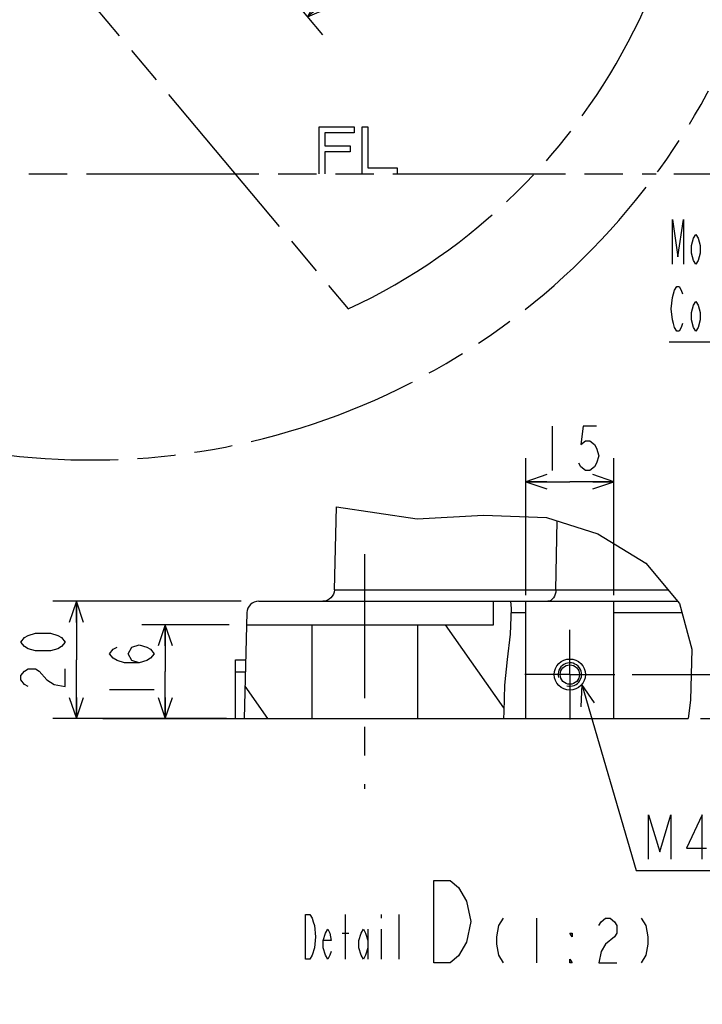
# Model space of a CAD drawing. Header units: millimetres. Extents: x 0 to 770, y -15 to 420.
# Tile 71 of 105: x 429 to 487, y 178 to 262. Entities that reach past the tile are written whole.
import ezdxf

# ---------------------------------------------------------------- set-up
doc = ezdxf.new("R2010")
doc.units = ezdxf.units.MM
doc.header["$LTSCALE"] = 32.67
doc.linetypes.add('CENTER', pattern=[0.6, 0.375, -0.075, 0.075, -0.075])
doc.linetypes.add('PHANTOM', pattern=[0.8, 0.45, -0.05, 0.1, -0.05, 0.1, -0.05])
doc.layers.get('0').update_dxf_attribs({"linetype": 'CONTINUOUS'})
for name, color, linetype in [('AXIS', 7, 'CONTINUOUS'), ('CRV2', 7, 'CONTINUOUS'), ('DEFAULT_3', 7, 'PHANTOM'), ('DRA_ITEM', 7, 'CONTINUOUS'), ('DRIV_DIM', 7, 'CONTINUOUS'), ('PARAM_DIM', 7, 'CONTINUOUS')]:
    doc.layers.add(name, color=color, linetype=linetype)
doc.styles.get("Standard").update_dxf_attribs({"font": 'txt', "width": 0.8})
doc.dimstyles.new('DIMSTYLE_15', dxfattribs={"dimtxt": 3.8, "dimasz": 1.8, "dimexe": 2, "dimexo": 1.5, "dimgap": 1.9, "dimtad": 1, "dimlfac": 15, "dimdsep": 46, "dimtxsty": 'STANDARD', "dimblk": 'OPEN', "dimblk1": 'OPEN', "dimblk2": 'OPEN', "dimcen": 0.09, "dimadec": 0, "dimazin": 0, "dimtp": 0.5, "dimtm": 0.5, "dimtfac": 1, "dimtofl": 0, "dimtmove": 0, "dimatfit": 3, "dimldrblk": 'OPEN', "dimfxl": 1, "dimtolj": 1, "dimarcsym": 0})
doc.dimstyles.new('DIMSTYLE_2', dxfattribs={"dimtxt": 3.8, "dimasz": 1.8, "dimexe": 2, "dimexo": 1.5, "dimgap": 0.95, "dimtad": 1, "dimdec": 3, "dimlfac": 2, "dimdsep": 46, "dimtxsty": 'STANDARD', "dimblk": 'OPEN', "dimblk1": 'OPEN', "dimblk2": 'OPEN', "dimcen": 0.09, "dimadec": 0, "dimazin": 0, "dimtp": 0.001, "dimtm": 0.001, "dimtfac": 1, "dimtdec": 3, "dimtofl": 0, "dimtmove": 0, "dimatfit": 3, "dimldrblk": 'OPEN', "dimfxl": 1, "dimtolj": 1, "dimarcsym": 0})
doc.dimstyles.new('DIMSTYLE_9', dxfattribs={"dimtxt": 3.8, "dimasz": 1.8, "dimexe": 2, "dimexo": 1.5, "dimgap": 0.95, "dimtad": 1, "dimdec": 3, "dimlfac": 15, "dimdsep": 46, "dimtxsty": 'STANDARD', "dimblk": 'OPEN', "dimblk1": 'OPEN', "dimblk2": 'OPEN', "dimcen": 0.09, "dimadec": 0, "dimazin": 0, "dimtp": 0.001, "dimtm": 0.001, "dimtfac": 1, "dimtdec": 3, "dimtofl": 0, "dimtmove": 0, "dimatfit": 3, "dimldrblk": 'OPEN', "dimfxl": 1, "dimtolj": 1, "dimarcsym": 0})

# ---------------------------------------------------------------- blocks, each defined once
blk = doc.blocks.new('_OPEN')
at = {"color": 0, "linetype": 'BYBLOCK'}
for p, q in [((0, 0), (-1, 0.342)), ((-1, -0.342), (0, 0)), ((-1, 0), (0, 0))]:
    blk.add_line(p, q, dxfattribs=at)
blk = doc.blocks.new('*D45')
at = {"layer": 'DRIV_DIM', "color": 2, "linetype": 'CONTINUOUS'}
for p, q in [((397.922, 275.563), (509.36, 275.563)), ((507.36, 275.563), (507.36, 262.23)), ((507.36, 248.897), (507.36, 262.23)), ((484.742, 248.897), (509.36, 248.897))]:
    blk.add_line(p, q, dxfattribs=at)
at = {"layer": 'DRIV_DIM', "color": 2, "linetype": 'CONTINUOUS', "xscale": 1.8, "yscale": 1.8, "zscale": 1.8}
for p, rotation in [((507.36, 275.563), 90), ((507.36, 248.897), 270)]:
    blk.add_blockref('_OPEN', p, dxfattribs=dict(at, rotation=rotation))
blk = doc.blocks.new('*D60')
at = {"layer": 'DRIV_DIM', "color": 2, "linetype": 'CONTINUOUS'}
for p, q in [((446.83, 210.461), (439.397, 210.461)), ((441.397, 210.461), (441.397, 206.461)), ((441.397, 202.461), (441.397, 206.461)), ((446.62, 202.461), (439.397, 202.461))]:
    blk.add_line(p, q, dxfattribs=at)
at = {"layer": 'DRIV_DIM', "color": 2, "linetype": 'CONTINUOUS', "xscale": 1.8, "yscale": 1.8, "zscale": 1.8}
for p, rotation in [((441.397, 210.461), 90), ((441.397, 202.461), 270)]:
    blk.add_blockref('_OPEN', p, dxfattribs=dict(at, rotation=rotation))
blk = doc.blocks.new('*D61')
at = {"layer": 'DRIV_DIM', "color": 2, "linetype": 'CONTINUOUS'}
for p, q in [((447.856, 212.461), (431.819, 212.461)), ((433.819, 212.461), (433.819, 207.461)), ((433.819, 202.461), (433.819, 207.461)), ((446.62, 202.461), (431.819, 202.461))]:
    blk.add_line(p, q, dxfattribs=at)
at = {"layer": 'DRIV_DIM', "color": 2, "linetype": 'CONTINUOUS', "xscale": 1.8, "yscale": 1.8, "zscale": 1.8}
for p, rotation in [((433.819, 212.461), 90), ((433.819, 202.461), 270)]:
    blk.add_blockref('_OPEN', p, dxfattribs=dict(at, rotation=rotation))
blk = doc.blocks.new('*D62')
at = {"layer": 'DRIV_DIM', "color": 2, "linetype": 'CONTINUOUS'}
for p, q in [((493.802, 206.211), (493.802, 218.71)), ((493.802, 218.71), (493.802, 204.336)), ((481.207, 206.211), (495.802, 206.211)), ((493.802, 198.461), (493.802, 204.336)), ((487.023, 202.461), (495.802, 202.461)), ((493.802, 202.461), (493.802, 198.461))]:
    blk.add_line(p, q, dxfattribs=at)
at = {"layer": 'DRIV_DIM', "color": 2, "linetype": 'CONTINUOUS', "xscale": 1.8, "yscale": 1.8, "zscale": 1.8}
for p, rotation in [((493.802, 206.211), 270), ((493.802, 202.461), 90)]:
    blk.add_blockref('_OPEN', p, dxfattribs=dict(at, rotation=rotation))
blk = doc.blocks.new('*D63')
at = {"layer": 'DRIV_DIM', "color": 2, "linetype": 'CONTINUOUS'}
for p, q in [((472.132, 212.987), (472.132, 224.646)), ((479.632, 212.987), (479.632, 224.646)), ((472.132, 222.646), (475.882, 222.646)), ((479.632, 222.646), (475.882, 222.646))]:
    blk.add_line(p, q, dxfattribs=at)
at = {"layer": 'DRIV_DIM', "color": 2, "linetype": 'CONTINUOUS', "xscale": 1.8, "yscale": 1.8, "zscale": 1.8, "rotation": 180}
blk.add_blockref('_OPEN', (472.132, 222.646), dxfattribs=at)
at = {"layer": 'DRIV_DIM', "color": 2, "linetype": 'CONTINUOUS', "xscale": 1.8, "yscale": 1.8, "zscale": 1.8}
blk.add_blockref('_OPEN', (479.632, 222.646), dxfattribs=at)
blk = doc.blocks.new('*D66')
at = {"layer": 'PARAM_DIM', "color": 2, "linetype": 'CONTINUOUS'}
for p, q in [((436.551, 284.506), (465.284, 289.573)), ((436.038, 283.097), (454.792, 260.746))]:
    blk.add_line(p, q, dxfattribs=at)
for points in [[(464.181, 287.532), (463.315, 289.225), (462.962, 287.356)], [(454.438, 263.937), (453.507, 262.278), (455.259, 263.019)]]:
    blk.add_lwpolyline(points, dxfattribs=at)
for start, end in [(340, 10), (310, 340)]:
    blk.add_arc((435.074, 284.246), 28.677, start, end, dxfattribs=at)

msp = doc.modelspace()

# ---------------------------------------------------------------- hatches: boundary and pattern name
at = {"linetype": 'CONTINUOUS'}
h = msp.add_hatch(dxfattribs=at)
h.set_pattern_fill('default__133', color=2, scale=8.505997, angle=125, style=0, pattern_type=0)
h.set_pattern_definition([(125, (0, 0), (-6.9677, -4.87884), [])])
h.paths.add_polyline_path([(453.882036, 202.460898), (448.120177, 202.460898), (448.329664, 210.460898), (453.882036, 210.460898)])
edge = h.paths.add_edge_path()
edge.add_line((470.234384, 202.460898), (462.882036, 202.460898))
edge.add_line((462.882036, 202.460898), (462.882036, 210.460898))
edge.add_line((462.882036, 210.460898), (469.382036, 210.460898))
edge.add_line((469.382036, 210.460898), (469.382036, 212.460898))
edge.add_line((469.382036, 212.460898), (470.861139, 212.460898))
edge.add_spline(control_points=[(470.861139, 212.460898), (470.890774, 212.066829), (470.91164, 211.228707), (470.822807, 209.826258), (470.628619, 208.26448), (470.398919, 206.554474), (470.27708, 205.048667), (470.260262, 203.663184), (470.240113, 202.845436), (470.234384, 202.460898)], knot_values=[0, 0, 0, 0, 0.142857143, 0.285714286, 0.428571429, 0.571428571, 0.714285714, 0.857142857, 1, 1, 1, 1], degree=3, periodic=0)

# ---------------------------------------------------------------- linework, layer by layer
at = {"color": 7, "linetype": 'CONTINUOUS'}
for p, q in [((455.812664, 213.434719), (455.997628, 220.498233)), ((455.997628, 220.498233), (462.871841, 219.498378)), ((462.871841, 219.498378), (468.519208, 219.80081)), ((468.519208, 219.80081), (473.897661, 219.597958)), ((473.897661, 219.597958), (478.265915, 218.195629)), ((478.265915, 218.195629), (482.356054, 215.695375)), ((482.356054, 215.695375), (485.24236, 212.278798)), ((449.356193, 212.460903), (485.088519, 212.460903)), ((469.382038, 210.460903), (469.382038, 212.460903)), ((470.836208, 212.460903), (470.891464, 211.83633)), ((472.132038, 202.460903), (472.132038, 212.460903)), ((479.632036, 202.460903), (479.632036, 212.460903)), ((470.891464, 211.836327), (470.791668, 209.664791)), ((485.24236, 212.278798), (486.283377, 208.365928)), ((448.356537, 211.487072), (448.120178, 202.460903)), ((448.329666, 210.460903), (469.382038, 210.460903)), ((453.882038, 210.460903), (453.882038, 202.460903)), ((462.882038, 210.460903), (462.882038, 202.460903)), ((470.791668, 209.664791), (470.527279, 207.507244)), ((486.283377, 208.365928), (486.155541, 204.020117)), ((447.382038, 202.460903), (447.382038, 207.460903)), ((447.382038, 207.460903), (448.251106, 207.460903)), ((470.527279, 207.507244), (470.305931, 205.297878)), ((470.305931, 205.297878), (470.247417, 203.041515)), ((486.155541, 204.020117), (485.96801, 202.460903)), ((447.382038, 202.460903), (485.96801, 202.460903)), ((470.247417, 203.041515), (470.214626, 202.460903))]:
    msp.add_line(p, q, dxfattribs=at)
at = {"color": 9, "linetype": 'CONTINUOUS'}
for p, q in [((474.699447, 213.434719), (474.806785, 219.306104)), ((455.812664, 213.434719), (484.265844, 213.434719)), ((470.875415, 211.487072), (472.132038, 211.487072)), ((479.632036, 211.487072), (485.452998, 211.487072)), ((447.382038, 206.434719), (448.224235, 206.434719))]:
    msp.add_line(p, q, dxfattribs=at)
at = {"color": 7, "linetype": 'CONTINUOUS'}
msp.add_lwpolyline([(455.812664, 213.434719), (455.789066, 213.243389), (455.729194, 213.060146), (455.635273, 212.891796), (455.510795, 212.744594), (455.360386, 212.624019), (455.189636, 212.534527), (455.004886, 212.479473), (454.813007, 212.460903)], dxfattribs=at)
at = {"color": 9, "linetype": 'CONTINUOUS'}
msp.add_lwpolyline([(474.699447, 213.434719), (474.682972, 213.243389), (474.641174, 213.060146), (474.575603, 212.891796), (474.488701, 212.744594), (474.38369, 212.624019), (474.26448, 212.534527), (474.135498, 212.479473), (474.001541, 212.460903)], dxfattribs=at)
at = {"color": 7, "linetype": 'CONTINUOUS'}
for radius in [1.325, 0.825]:
    msp.add_circle((475.882036, 206.210898), radius, dxfattribs=at)
msp.add_arc((449.356193, 211.460898), 1, 90, 178.5, dxfattribs=at)
at = {"color": 2, "linetype": 'CONTINUOUS'}
msp.add_arc((475.882036, 206.210898), 1, 255, 195, dxfattribs=at)
at = {"layer": 'AXIS', "color": 7, "linetype": 'CENTER'}
for p, q in [((458.382036, 216.460898), (458.382036, 196.460898)), ((475.882036, 206.210898), (475.882036, 210.035898)), ((475.882036, 206.210898), (472.057036, 206.210898)), ((475.882036, 206.210898), (479.707036, 206.210898)), ((475.882036, 206.210898), (475.882036, 202.385898))]:
    msp.add_line(p, q, dxfattribs=at)
at = {"layer": 'CRV2', "color": 4, "linetype": 'PHANTOM'}
for p, q in [((424.860019, 275.675146), (456.9994, 237.372924)), ((454.500224, 252.896572), (457.500224, 252.896572)), ((454.500224, 248.896572), (454.500224, 252.896572)), ((457.500224, 252.896572), (457.500224, 252.385934)), ((458.166891, 252.896572), (458.66689, 252.896572)), ((458.166891, 248.896572), (458.166891, 252.896572)), ((458.66689, 252.896572), (458.66689, 249.40721)), ((457.500224, 252.385934), (455.000224, 252.385934)), ((455.000224, 252.385934), (455.000224, 251.279551)), ((455.000224, 251.279551), (457.166891, 251.279551)), ((457.166891, 251.279551), (457.166891, 250.768912)), ((457.166891, 250.768912), (455.000224, 250.768912)), ((455.000224, 250.768912), (455.000224, 248.896572)), ((458.66689, 249.40721), (461.16689, 249.40721)), ((461.16689, 249.40721), (461.16689, 248.896572)), ((408.535139, 248.896572), (483.242157, 248.896572))]:
    msp.add_line(p, q, dxfattribs=at)
for centre, radius, start, end in [((385.833557, 275.563239), 109.747249, 10, 260), ((385.833557, 275.563239), 101.747249, 10, 260), ((435.073945, 284.245647), 51.747249, 295.06858282, 165.06858282), ((435.073945, 284.245647), 59.747249, 233.05969962, 10)]:
    msp.add_arc(centre, radius, start, end, dxfattribs=at)
at = {"layer": 'DEFAULT_3', "color": 4, "linetype": 'PHANTOM'}
msp.add_line((436.059536, 202.460903), (447.382038, 202.460903), dxfattribs=at)
at = {"layer": 'DRA_ITEM', "color": 2, "linetype": 'CONTINUOUS'}
for p, q in [((520.82178, 234.538302), (484.34178, 234.538302)), ((476.897044, 205.359203), (481.523875, 189.510452)), ((481.523875, 189.510452), (482.023875, 189.510452)), ((482.023875, 189.510452), (509.383875, 189.510452)), ((456.764247, 181.963555), (456.764247, 185.763556)), ((459.804219, 185.763556), (459.804219, 185.446888)), ((461.324241, 181.963555), (461.324241, 185.763556)), ((473.044756, 185.447251), (473.044756, 181.64725)), ((456.479247, 184.180233), (457.049247, 184.180233)), ((458.66422, 184.496901), (458.66422, 181.963555)), ((459.804219, 184.496901), (459.804219, 181.963555))]:
    msp.add_line(p, q, dxfattribs=at)
for points in [[(484.626777, 241.188299), (484.626777, 244.9883), (485.101789, 241.821636), (485.576764, 244.9883), (485.576764, 241.188299)], [(487.001762, 242.138304), (486.811786, 241.504967), (486.621775, 241.188299), (486.431763, 241.504967), (486.241787, 242.138304), (486.241787, 242.771641), (486.431763, 243.404977), (486.621775, 243.721627), (486.811786, 243.404977), (487.001762, 242.771641), (487.001762, 242.138304)], [(484.626777, 238.338303), (484.816789, 238.971639), (485.006765, 239.288308), (485.196776, 239.288308), (485.386788, 238.971639), (485.481776, 238.654971)], [(485.481776, 236.121643), (485.386788, 235.804975), (485.196776, 235.488307), (485.006765, 235.488307), (484.816789, 235.804975), (484.721765, 236.121643), (484.626777, 236.438293), (484.531789, 237.388298), (484.626777, 238.338303)], [(487.001762, 236.438293), (486.811786, 235.804975), (486.621775, 235.488307), (486.431763, 235.804975), (486.241787, 236.438293), (486.241787, 237.07163), (486.431763, 237.704966), (486.621775, 238.021635), (486.811786, 237.704966), (487.001762, 237.07163), (487.001762, 236.438293)], [(477.992442, 203.803853), (476.897044, 205.359203), (476.810506, 203.458803)], [(482.593857, 190.460449), (482.593857, 194.26045), (483.54388, 191.093786), (484.493867, 194.26045), (484.493867, 190.460449)], [(487.153887, 190.460449), (487.153887, 194.26045), (485.823877, 191.410454), (487.533875, 191.410454)], [(464.284779, 188.647252), (465.684761, 188.647252), (466.38477, 188.063911)], [(467.08478, 183.397255), (466.38477, 182.230591), (465.684761, 181.64725), (464.284779, 181.64725), (464.284779, 188.647252)], [(466.38477, 188.063911), (467.08478, 186.897247), (467.434784, 185.147242), (467.08478, 183.397255)], [(453.344215, 185.763556), (453.724239, 185.763556), (453.914214, 185.446888), (454.009239, 185.13022), (454.104226, 184.81357), (454.19925, 183.863565), (454.104226, 182.91356)], [(454.104226, 182.91356), (453.914214, 182.280224), (453.724239, 181.963555), (453.344215, 181.963555), (453.344215, 185.763556)], [(470.19476, 185.447251), (469.814772, 184.813914), (469.62476, 183.863909), (469.62476, 183.230591), (469.814772, 182.280586), (470.19476, 181.64725)], [(478.364761, 184.813914), (478.554773, 185.130582), (478.93476, 185.447251), (479.314784, 185.447251), (479.694772, 185.130582), (479.884783, 184.813914), (479.884783, 184.180578), (479.694772, 183.863909), (478.93476, 183.230591)], [(481.974769, 185.447251), (482.354756, 184.813914), (482.544768, 183.863909), (482.544768, 183.230591), (482.354756, 182.280586), (481.974769, 181.64725)], [(455.529224, 182.596892), (455.434237, 182.280224), (455.244225, 181.963555), (455.054249, 182.280224), (454.864237, 182.91356), (454.864237, 183.546897), (455.054249, 184.180233), (455.244225, 184.496901), (455.434237, 184.180233), (455.529224, 183.546897), (454.864237, 183.546897)], [(458.66422, 182.91356), (458.474245, 182.280224), (458.284233, 181.963555), (458.094221, 182.280224), (457.904246, 182.91356), (457.904246, 183.546897), (458.094221, 184.180233), (458.284233, 184.496901), (458.474245, 184.180233), (458.66422, 183.546897)], [(476.084764, 184.180578), (476.084764, 183.863909), (475.894752, 184.180578), (476.084764, 184.180578)], [(478.93476, 183.230591), (478.554773, 182.597254), (478.364761, 181.64725), (479.884783, 181.64725)], [(476.084764, 181.64725), (475.894752, 181.64725), (475.894752, 181.963918), (476.084764, 181.64725)]]:
    msp.add_lwpolyline(points, dxfattribs=at)
at = {"layer": 'DRIV_DIM', "color": 2, "linetype": 'CONTINUOUS'}
for p, q in [((474.362041, 227.396035), (474.362041, 223.596034)), ((436.646739, 204.940903), (440.446722, 204.940903))]:
    msp.add_line(p, q, dxfattribs=at)
for points in [[(478.162024, 227.396035), (477.022025, 227.396035), (476.83205, 225.812712), (477.212037, 226.12938), (477.592025, 226.12938), (477.972048, 225.812712), (478.162024, 225.496044), (478.352036, 224.862707), (478.162024, 224.229371), (477.972048, 223.912703), (477.592025, 223.596034), (477.212037, 223.596034), (476.83205, 223.912703), (476.642038, 224.229371)], [(432.869016, 208.980893), (432.55233, 208.600906), (432.23568, 208.410894), (431.602343, 208.2209), (430.33567, 208.2209), (429.702334, 208.410894), (429.385683, 208.600906), (429.068997, 208.980893), (429.385683, 209.360899), (429.702334, 209.550893), (430.33567, 209.740904), (431.602343, 209.740904), (432.23568, 209.550893), (432.55233, 209.360899), (432.869016, 208.980893)], [(439.180049, 207.2209), (438.546712, 207.410894), (438.230062, 207.980893), (438.546712, 208.550892), (439.180049, 208.740904), (439.813385, 208.550892), (440.130072, 208.360899), (440.446722, 207.980893), (440.130072, 207.600906), (439.813385, 207.410894), (439.180049, 207.2209), (437.913376, 207.2209), (437.280075, 207.410894), (436.963389, 207.600906), (436.646739, 207.980893), (436.963389, 208.360899), (437.280075, 208.550892)], [(429.702334, 205.180892), (429.385683, 205.370904), (429.068997, 205.750891), (429.068997, 206.130897), (429.385683, 206.510903), (429.702334, 206.700896), (430.33567, 206.700896), (430.652357, 206.510903)], [(430.652357, 206.510903), (431.285657, 205.750891), (431.918993, 205.370904), (432.869016, 205.180892), (432.869016, 206.700896)]]:
    msp.add_lwpolyline(points, dxfattribs=at)

# ---------------------------------------------------------------- dimensions: what is measured, and where the dimension line sits
for base, p1, p2, angle, dimstyle, picture, middle in [((507.360036, 275.563239), (483.242157, 248.896572), (396.421685, 275.563239), 90, 'DIMSTYLE_9', '*D45', (507.360036, 257.669905)), ((493.801687, 202.460898), (479.707036, 206.210898), (485.522872, 202.460898), 270, 'DIMSTYLE_2', '*D62', (493.801687, 209.590451)), ((433.819007, 212.460898), (448.120177, 202.460898), (449.356193, 212.460898), 90, 'DIMSTYLE_2', '*D61', (433.819007, 204.420898)), ((441.396727, 210.460898), (448.120177, 202.460898), (448.329664, 210.460898), 90, 'DIMSTYLE_2', '*D60', (441.396727, 203.420898))]:
    dim = msp.add_linear_dim(base=base, p1=p1, p2=p2, angle=angle, dimstyle=dimstyle, dxfattribs=at)
    dim.commit()
    dim.dimension.update_dxf_attribs({"geometry": picture, "text_midpoint": middle, "dimtype": 160})
dim = msp.add_linear_dim(base=(479.632036, 222.646042), p1=(472.132036, 211.487075), p2=(479.632036, 211.487075), dimstyle='DIMSTYLE_2', dxfattribs=at)
dim.commit()
dim.dimension.update_dxf_attribs({"geometry": '*D63', "text_midpoint": (472.842036, 222.646042), "dimtype": 160})
at = {"layer": 'PARAM_DIM', "color": 2, "linetype": 'CONTINUOUS'}
dim = msp.add_angular_dim_2l(base=(462.021069, 274.437696), line1=((434.889616, 284.465322), (435.073945, 284.245647)), line2=((434.791536, 284.195851), (435.073945, 284.245647)), dimstyle='DIMSTYLE_15', override={"dimtad": 2}, dxfattribs=at)
dim.commit()
dim.dimension.update_dxf_attribs({"geometry": '*D66', "text_midpoint": (463.291378, 279.134888), "dimtype": 162})

doc.saveas('drawing.dxf')
